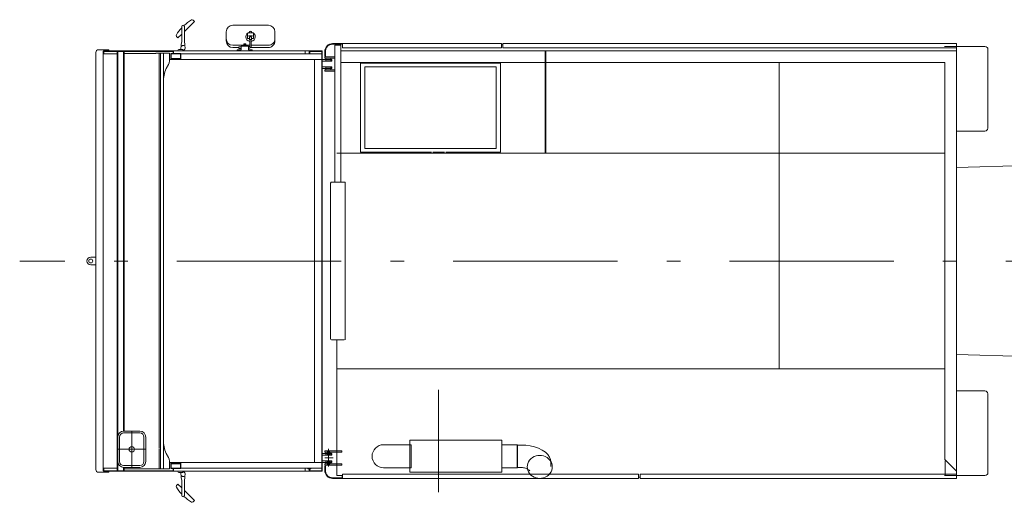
# Model space of a CAD drawing. Extents: x 6150 to 37180, y 3727 to 23870.
# Tile 15 of 27: x 19819 to 26567, y 8113 to 11421. Entities that reach past the tile are written whole.
import ezdxf

# ---------------------------------------------------------------- set-up
doc = ezdxf.new("R2010")
doc.units = 0
doc.header["$LTSCALE"] = 37.5
doc.header["$MEASUREMENT"] = 0
doc.linetypes.add('CENTER', pattern=[50.5, 30, -9, 2.5, -9])
doc.layers.add('1', color=7, linetype='Continuous')

# ---------------------------------------------------------------- blocks, each defined once
blk = doc.blocks.new('*G2')
at = {"layer": '1', "color": 7, "linetype": 'Continuous', "lineweight": 9}
blk.add_line((26159.5, 10506.7), (21991.5, 10506.7), dxfattribs=at)
blk = doc.blocks.new('*G9')
at = {"layer": '1', "color": 7, "linetype": 'Continuous', "lineweight": 9}
for p, q in [((21606.1, 11206.7), (21889.5, 11206.7)), ((21889.5, 11206.7), (21889.5, 8326.7)), ((21889.5, 8326.7), (21591.2, 8326.7))]:
    blk.add_line(p, q, dxfattribs=at)
blk = doc.blocks.new('*G10')
at = {"layer": '1', "color": 7, "linetype": 'Continuous', "lineweight": 9}
for p, q in [((21913.5, 8361.7), (21909.5, 8361.7)), ((21909.5, 8361.7), (21909.5, 8330.7)), ((21913.5, 8330.7), (21913.5, 8361.7)), ((24060, 8304.7), (22030, 8304.7)), ((22030, 8304.7), (22030, 8276.7)), ((24060, 8276.7), (24060, 8304.7)), ((22030, 8280.7), (21963.5, 8280.7)), ((21963.5, 8276.7), (22030, 8276.7)), ((22030, 8276.7), (22030, 8280.7)), ((22030, 8276.7), (24060, 8276.7))]:
    blk.add_line(p, q, dxfattribs=at)
for radius, end in [(54, -89.99985), (50, -90.00018)]:
    blk.add_arc((21963.5, 8330.7), radius, 180, end, dxfattribs=at)
blk = doc.blocks.new('*G11')
at = {"layer": '1', "color": 7, "linetype": 'Continuous', "lineweight": 9}
for p, q in [((21909.5, 11171.7), (21909.5, 11202.7)), ((21913.5, 11202.7), (21913.5, 11171.7)), ((21963.5, 11256.7), (22030, 11256.7)), ((22030, 11252.7), (21963.5, 11252.7)), ((22030, 11256.7), (22030, 11252.7)), ((23120, 11256.7), (22030, 11256.7)), ((22030, 11256.7), (22030, 11228.7)), ((22030, 11228.7), (23120, 11228.7)), ((23120, 11228.7), (23120, 11256.7)), ((21913.5, 11171.7), (21909.5, 11171.7))]:
    blk.add_line(p, q, dxfattribs=at)
for radius, end in [(54, 180), (50, 179.99974)]:
    blk.add_arc((21963.5, 11202.7), radius, 90, end, dxfattribs=at)
blk = doc.blocks.new('*G26')
at = {"layer": '1', "color": 7, "linetype": 'Continuous', "lineweight": 9}
for p, q in [((26156.9, 11236.7), (26239.9, 11236.7)), ((26239.9, 11236.7), (26434.4, 11236.7)), ((26454.4, 11216.7), (26454.4, 10706.7))]:
    blk.add_line(p, q, dxfattribs=at)
blk.add_arc((26434.4, 11216.7), 20, 0, 90.00176, dxfattribs=at)
blk = doc.blocks.new('*G27')
at = {"layer": '1', "color": 7, "linetype": 'Continuous', "lineweight": 9}
blk.add_line((25355, 11256.7), (26240, 11256.7), dxfattribs=at)
blk = doc.blocks.new('*G28')
at = {"layer": '1', "color": 7, "linetype": 'Continuous', "lineweight": 9}
blk.add_line((26239.5, 8468.2), (26239.5, 8565.2), dxfattribs=at)
blk = doc.blocks.new('*G29')
at = {"layer": '1', "color": 7, "linetype": 'Continuous', "lineweight": 9}
for p, q in [((26454.4, 8316.7), (26454.4, 8856.7)), ((26161.9, 8396.7), (26161.9, 8296.7)), ((26156.9, 8296.7), (26239.9, 8296.7)), ((26239.9, 8296.7), (26434.4, 8296.7))]:
    blk.add_line(p, q, dxfattribs=at)
blk.add_arc((26434.4, 8316.7), 20, -90, 0.00177, dxfattribs=at)
blk = doc.blocks.new('*G30')
at = {"layer": '1', "color": 7, "linetype": 'Continuous', "lineweight": 9}
for p, q in [((22153.4, 10511.7), (22153.4, 11121.7)), ((22153.4, 11121.7), (23113.4, 11121.7)), ((23113.4, 11121.7), (23113.4, 10511.7)), ((22640, 10511.7), (22153.4, 10511.7)), ((23113.4, 10511.7), (22740, 10511.7))]:
    blk.add_line(p, q, dxfattribs=at)
blk = doc.blocks.new('*G31')
at = {"layer": '1', "color": 7, "linetype": 'Continuous', "lineweight": 9}
for p, q in [((23424.7, 11206.7), (23419.5, 11206.7)), ((23419.5, 11206.7), (23419.5, 11126.7)), ((23424.7, 11135.1), (23424.7, 11206.7)), ((23424.7, 11135.1), (23424.7, 10506.7)), ((23459.5, 11126.7), (23419.5, 11126.7)), ((23419.5, 11126.7), (23419.5, 10506.7))]:
    blk.add_line(p, q, dxfattribs=at)
blk = doc.blocks.new('*G32')
at = {"layer": '1', "color": 7, "linetype": 'Continuous', "lineweight": 9}
for p, q in [((23130, 11228.7), (23130, 11256.7)), ((23130, 11256.7), (25345, 11256.7)), ((26239.5, 11228.7), (23130, 11228.7))]:
    blk.add_line(p, q, dxfattribs=at)
blk = doc.blocks.new('*G33')
at = {"layer": '1', "color": 7, "linetype": 'Continuous', "lineweight": 9}
blk.add_line((26159.5, 9026.7), (21991.5, 9026.7), dxfattribs=at)
blk = doc.blocks.new('*G34')
at = {"layer": '1', "color": 7, "linetype": 'Continuous', "lineweight": 9}
blk.add_line((26159.5, 9086.7), (26159.5, 9026.7), dxfattribs=at)
blk = doc.blocks.new('*G35')
at = {"layer": '1', "color": 7, "linetype": 'Continuous', "lineweight": 9}
blk.add_line((26159.5, 9796.7), (26159.5, 9736.7), dxfattribs=at)
blk = doc.blocks.new('*G36')
at = {"layer": '1', "color": 7, "linetype": 'Continuous', "lineweight": 9}
for p, q in [((26239.5, 11256.7), (26239.5, 11075.2)), ((26239.5, 10958.2), (26239.5, 9768.2))]:
    blk.add_line(p, q, dxfattribs=at)
blk = doc.blocks.new('*G38')
at = {"layer": '1', "color": 7, "linetype": 'Continuous', "lineweight": 9}
for p, q in [((22019.5, 11206.7), (26239.5, 11206.7)), ((22019.5, 11126.7), (22019.5, 11206.7)), ((26159.5, 11126.7), (22019.5, 11126.7))]:
    blk.add_line(p, q, dxfattribs=at)
blk = doc.blocks.new('*G39')
at = {"layer": '1', "color": 7, "linetype": 'Continuous', "lineweight": 9}
for p, q in [((26239.5, 8326.7), (26239.5, 11206.7)), ((26159.5, 11126.7), (26159.5, 8406.7)), ((26159.5, 8406.7), (26239.5, 8326.7))]:
    blk.add_line(p, q, dxfattribs=at)
blk = doc.blocks.new('*G40')
at = {"layer": '1', "color": 7, "linetype": 'Continuous', "lineweight": 9}
blk.add_line((26159.5, 8406.7), (26239.5, 8326.7), dxfattribs=at)
blk = doc.blocks.new('*G37')
at = {"color": 7, "linetype": 'Continuous', "lineweight": 9}
for name in ['*G38', '*G39', '*G40']:
    blk.add_blockref(name, (0, 0), dxfattribs=at)
blk = doc.blocks.new('*G41')
at = {"layer": '1', "color": 7, "linetype": 'Continuous', "lineweight": 9}
blk.add_line((23589.5, 11126.7), (23649.5, 11126.7), dxfattribs=at)
blk = doc.blocks.new('*G42')
at = {"layer": '1', "color": 7, "linetype": 'Continuous', "lineweight": 9}
blk.add_line((25684.5, 11126.7), (25624.5, 11126.7), dxfattribs=at)
blk = doc.blocks.new('*G43')
at = {"layer": '1', "color": 7, "linetype": 'Continuous', "lineweight": 9}
for p, q in [((25024.5, 11126.7), (24964.5, 11126.7)), ((25024.5, 10506.7), (25024.5, 11126.7))]:
    blk.add_line(p, q, dxfattribs=at)
blk = doc.blocks.new('*G44')
at = {"layer": '1', "color": 7, "linetype": 'Continuous', "lineweight": 9}
blk.add_line((22019.5, 10446.7), (22019.5, 10506.7), dxfattribs=at)
blk = doc.blocks.new('*G45')
at = {"layer": '1', "color": 7, "linetype": 'Continuous', "lineweight": 9}
blk.add_line((25024.5, 9026.7), (24964.5, 9026.7), dxfattribs=at)
blk = doc.blocks.new('*G68')
at = {"layer": '1', "color": 7, "linetype": 'Continuous', "lineweight": 9}
blk.add_line((26239.5, 9126.7), (26239.5, 10406.7), dxfattribs=at)
blk = doc.blocks.new('*G69')
at = {"layer": '1', "color": 7, "linetype": 'Continuous', "lineweight": 9}
for p, q in [((26239.5, 9765.2), (26239.5, 8575.2)), ((26239.5, 8458.2), (26239.5, 8304.7)), ((26239.5, 8304.7), (26239.5, 8290.1)), ((26239.5, 8290.1), (26239.5, 8285.7))]:
    blk.add_line(p, q, dxfattribs=at)
blk = doc.blocks.new('*G70')
at = {"layer": '1', "color": 7, "linetype": 'Continuous', "lineweight": 9}
for p, q in [((26240, 8304.7), (25355, 8304.7)), ((26240, 8276.7), (26240, 8304.7)), ((25355, 8276.7), (26240, 8276.7))]:
    blk.add_line(p, q, dxfattribs=at)
blk = doc.blocks.new('*G71')
at = {"layer": '1', "color": 7, "linetype": 'Continuous', "lineweight": 9}
for p, q in [((24070, 8276.7), (24070, 8304.7)), ((24070, 8304.7), (25345, 8304.7)), ((25345, 8276.7), (24070, 8276.7))]:
    blk.add_line(p, q, dxfattribs=at)
blk = doc.blocks.new('*G72')
at = {"layer": '1', "color": 7, "linetype": 'Continuous', "lineweight": 9}
for p, q in [((21991.5, 8295.7), (21991.5, 9216.7)), ((22029.5, 8295.7), (21991.5, 8295.7)), ((22029.5, 8285.7), (22029.5, 8295.7)), ((22030, 8285.7), (22029.5, 8285.7)), ((24070, 8285.7), (24060, 8285.7))]:
    blk.add_line(p, q, dxfattribs=at)
blk = doc.blocks.new('*G73')
at = {"layer": '1', "color": 7, "linetype": 'Continuous', "lineweight": 9}
for p, q in [((21991.5, 8295.7), (21991.5, 9226.7)), ((22029.5, 8295.7), (21991.5, 8295.7)), ((22029.5, 8285.7), (22029.5, 8295.7)), ((22030, 8285.7), (22029.5, 8285.7)), ((24070, 8285.7), (24060, 8285.7))]:
    blk.add_line(p, q, dxfattribs=at)
blk = doc.blocks.new('*G74')
at = {"layer": '1', "color": 7, "linetype": 'Continuous', "lineweight": 9}
for p, q in [((23120, 11247.7), (23130, 11247.7)), ((22183.4, 10536.7), (22183.4, 11096.7)), ((22183.4, 11096.7), (23083.4, 11096.7)), ((23083.4, 11096.7), (23083.4, 10536.7)), ((23083.4, 10536.7), (22183.4, 10536.7))]:
    blk.add_line(p, q, dxfattribs=at)
blk = doc.blocks.new('*G75')
at = {"layer": '1', "color": 7, "linetype": 'Continuous', "lineweight": 9}
for p, q in [((25024.5, 10371.4), (25024.5, 11126.7)), ((25024.5, 10506.7), (25024.5, 9026.7))]:
    blk.add_line(p, q, dxfattribs=at)
blk = doc.blocks.new('*G78')
at = {"layer": '1', "color": 7, "linetype": 'Continuous', "lineweight": 9}
for p, q in [((22043.2, 9226.7), (22043.2, 9226.8)), ((22044.2, 9227), (22044.2, 9226.7))]:
    blk.add_line(p, q, dxfattribs=at)
blk = doc.blocks.new('*G77')
at = {"color": 7, "linetype": 'Continuous', "lineweight": 9}
blk.add_blockref('*G78', (0, 0), dxfattribs=at)
blk = doc.blocks.new('*G80')
at = {"layer": '1', "color": 7, "linetype": 'Continuous', "lineweight": 9}
blk.add_line((22043.2, 10306.7), (22043.2, 10306.7), dxfattribs=at)
blk = doc.blocks.new('*G79')
at = {"color": 7, "linetype": 'Continuous', "lineweight": 9}
blk.add_blockref('*G80', (0, 0), dxfattribs=at)
blk = doc.blocks.new('*G81')
at = {"layer": '1', "color": 7, "linetype": 'Continuous', "lineweight": 9}
blk.add_line((26901.5, 10416.8), (26901.5, 10406.7), dxfattribs=at)
blk = doc.blocks.new('*G82')
at = {"layer": '1', "color": 7, "linetype": 'Continuous', "lineweight": 9}
blk.add_line((26738.6, 10421.9), (26239.5, 10407.2), dxfattribs=at)
blk = doc.blocks.new('*G83')
at = {"layer": '1', "color": 7, "linetype": 'Continuous', "lineweight": 9}
blk.add_line((26738.6, 9111.6), (26239.5, 9126.3), dxfattribs=at)
blk = doc.blocks.new('*G84')
at = {"layer": '1', "color": 7, "linetype": 'Continuous', "lineweight": 9}
blk.add_line((26901.5, 10426.7), (26901.5, 9106.8), dxfattribs=at)
blk = doc.blocks.new('*G85')
at = {"layer": '1', "color": 7, "linetype": 'Continuous', "lineweight": 9}
for p, q in [((26900.3, 9106.8), (26738.6, 9111.6)), ((30585, 9086.9), (26900.3, 9106.8))]:
    blk.add_line(p, q, dxfattribs=at)
blk = doc.blocks.new('*G87')
at = {"layer": '1', "color": 7, "linetype": 'Continuous', "lineweight": 9}
blk.add_line((26896.2, 10406.5), (26896.2, 10406.4), dxfattribs=at)
blk = doc.blocks.new('*G86')
at = {"layer": '1', "color": 7, "linetype": 'Continuous', "lineweight": 9}
blk.add_line((26901.5, 10406.7), (26901.5, 10401.1), dxfattribs=at)
at = {"color": 7, "linetype": 'Continuous', "lineweight": 9}
blk.add_blockref('*G87', (0, 0), dxfattribs=at)
blk = doc.blocks.new('*G88')
at = {"layer": '1', "color": 7, "linetype": 'CENTER', "lineweight": 9}
blk.add_line((27740, 10433.4), (27740, 9116.7), dxfattribs=at)
blk = doc.blocks.new('*G89')
at = {"layer": '1', "color": 7, "linetype": 'Continuous', "lineweight": 9}
for p, q in [((26738.6, 10421.9), (26900.3, 10426.7)), ((26900.3, 10426.7), (30585, 10446.6))]:
    blk.add_line(p, q, dxfattribs=at)
blk = doc.blocks.new('*G90')
at = {"layer": '1', "color": 7, "linetype": 'Continuous', "lineweight": 9}
blk.add_line((26901.5, 9126.8), (26901.5, 9116.7), dxfattribs=at)
blk = doc.blocks.new('*G92')
at = {"layer": '1', "color": 7, "linetype": 'Continuous', "lineweight": 9}
for p, q in [((21979.5, 11246.7), (22019.5, 11246.7)), ((21979.5, 10306.7), (21979.5, 11246.7)), ((22019.5, 11246.7), (22019.5, 10306.7))]:
    blk.add_line(p, q, dxfattribs=at)
blk = doc.blocks.new('*G91')
at = {"color": 7, "linetype": 'Continuous', "lineweight": 9}
blk.add_blockref('*G92', (0, 0), dxfattribs=at)
blk = doc.blocks.new('*G94')
at = {"layer": '1', "color": 7, "linetype": 'Continuous', "lineweight": 9}
for p, q in [((21949.5, 10299.7), (21949.5, 10130.1)), ((22049.4, 10306.7), (21956.5, 10306.7)), ((22049.5, 9226.7), (22049.4, 10306.7)), ((21949.5, 10130.2), (21949.5, 9403.4)), ((21949.5, 9403.4), (21949.5, 9233.7)), ((21956.5, 9226.7), (22042.5, 9226.7))]:
    blk.add_line(p, q, dxfattribs=at)
for centre, start, end in [((21956.5, 10299.7), 90, -179.99313), ((21956.5, 9233.7), 180, -90)]:
    blk.add_arc(centre, 7, start, end, dxfattribs=at)
blk = doc.blocks.new('*G93')
at = {"color": 7, "linetype": 'Continuous', "lineweight": 9}
blk.add_blockref('*G94', (0, 0), dxfattribs=at)
blk = doc.blocks.new('*G96')
at = {"layer": '1', "color": 7, "linetype": 'CENTER', "lineweight": 9}
blk.add_line((29240, 9119.2), (29240, 10416.7), dxfattribs=at)
blk = doc.blocks.new('*G95')
at = {"color": 7, "linetype": 'Continuous', "lineweight": 9}
blk.add_blockref('*G96', (0, 0), dxfattribs=at)
blk = doc.blocks.new('*G98')
at = {"layer": '1', "color": 7, "linetype": 'Continuous', "lineweight": 9}
blk.add_line((30585, 10446.7), (30585, 9086.7), dxfattribs=at)
blk = doc.blocks.new('*G97')
at = {"color": 7, "linetype": 'Continuous', "lineweight": 9}
blk.add_blockref('*G98', (0, 0), dxfattribs=at)
blk = doc.blocks.new('*G100')
at = {"layer": '1', "color": 7, "linetype": 'Continuous', "lineweight": 9}
for p, q in [((21909.4, 8456.7), (21909.4, 8466.7)), ((21909.4, 8466.7), (21979.5, 8466.7)), ((21979.5, 8456.7), (21909.4, 8456.7)), ((21952, 8456.7), (21917, 8456.7)), ((21917, 8456.7), (21917, 8437.7)), ((21917, 8437.7), (21952, 8437.7)), ((21927.5, 8466.7), (21927.5, 8437.7)), ((21934.5, 8478.3), (21934.5, 8358.7)), ((21941.5, 8437.7), (21941.5, 8466.7)), ((21952, 8437.7), (21952, 8456.7)), ((21979.5, 8466.7), (22019.5, 8466.7)), ((22019.5, 8456.7), (21979.5, 8456.7)), ((22019.5, 8466.7), (22027.5, 8466.7)), ((22027.5, 8456.7), (22019.5, 8456.7)), ((22027.5, 8466.7), (22027.5, 8456.7)), ((21909.4, 8366.7), (21909.4, 8376.7)), ((21909.4, 8376.7), (21979.4, 8376.7)), ((21967.4, 8416.7), (21910.8, 8416.7)), ((21952, 8395.7), (21917, 8395.7)), ((21917, 8395.7), (21917, 8376.7)), ((21917, 8376.7), (21952, 8376.7)), ((21927.5, 8366.7), (21927.5, 8395.7)), ((21941.5, 8366.7), (21941.5, 8395.7)), ((21952, 8376.7), (21952, 8395.7)), ((21979.4, 8376.7), (22019.5, 8376.7)), ((22019.5, 8376.7), (22027.5, 8376.7)), ((22027.5, 8376.7), (22027.5, 8366.7)), ((21979.5, 8366.7), (21909.4, 8366.7)), ((21979.5, 8366.7), (22019.5, 8366.7)), ((22027.5, 8366.7), (22019.5, 8366.7))]:
    blk.add_line(p, q, dxfattribs=at)
blk = doc.blocks.new('*G99')
at = {"color": 7, "linetype": 'Continuous', "lineweight": 9}
blk.add_blockref('*G100', (0, 0), dxfattribs=at)
blk = doc.blocks.new('*G102')
at = {"layer": '1', "color": 7, "linetype": 'Continuous', "lineweight": 9}
blk.add_line((29247.5, 10416.7), (29232.5, 10416.7), dxfattribs=at)
blk = doc.blocks.new('*G103')
at = {"layer": '1', "color": 7, "linetype": 'Continuous', "lineweight": 9}
blk.add_line((29310, 10416.7), (29170, 10416.7), dxfattribs=at)
blk = doc.blocks.new('*G101')
at = {"color": 7, "linetype": 'Continuous', "lineweight": 9}
for name in ['*G103', '*G102']:
    blk.add_blockref(name, (0, 0), dxfattribs=at)
blk = doc.blocks.new('*G105')
at = {"layer": '1', "color": 7, "linetype": 'Continuous', "lineweight": 9}
blk.add_line((29232.5, 9116.7), (29247.5, 9116.7), dxfattribs=at)
blk = doc.blocks.new('*G106')
at = {"layer": '1', "color": 7, "linetype": 'Continuous', "lineweight": 9}
blk.add_line((29170, 9116.7), (29310, 9116.7), dxfattribs=at)
blk = doc.blocks.new('*G104')
at = {"color": 7, "linetype": 'Continuous', "lineweight": 9}
for name in ['*G106', '*G105']:
    blk.add_blockref(name, (0, 0), dxfattribs=at)
blk = doc.blocks.new('*G108')
at = {"layer": '1', "color": 7, "linetype": 'Continuous', "lineweight": 9}
blk.add_line((27747.5, 10416.7), (27732.5, 10416.7), dxfattribs=at)
blk = doc.blocks.new('*G109')
at = {"layer": '1', "color": 7, "linetype": 'Continuous', "lineweight": 9}
blk.add_line((27810, 10416.7), (27670, 10416.7), dxfattribs=at)
blk = doc.blocks.new('*G107')
at = {"color": 7, "linetype": 'Continuous', "lineweight": 9}
for name in ['*G109', '*G108']:
    blk.add_blockref(name, (0, 0), dxfattribs=at)
blk = doc.blocks.new('*G111')
at = {"layer": '1', "color": 7, "linetype": 'Continuous', "lineweight": 9}
blk.add_line((27732.5, 9116.7), (27747.5, 9116.7), dxfattribs=at)
blk = doc.blocks.new('*G112')
at = {"layer": '1', "color": 7, "linetype": 'Continuous', "lineweight": 9}
blk.add_line((27670, 9116.7), (27810, 9116.7), dxfattribs=at)
blk = doc.blocks.new('*G110')
at = {"color": 7, "linetype": 'Continuous', "lineweight": 9}
for name in ['*G112', '*G111']:
    blk.add_blockref(name, (0, 0), dxfattribs=at)
blk = doc.blocks.new('*G114')
at = {"layer": '1', "color": 7, "linetype": 'Continuous', "lineweight": 9}
blk.add_line((22682.5, 10511.8), (22697.5, 10511.8), dxfattribs=at)
blk = doc.blocks.new('*G115')
at = {"layer": '1', "color": 7, "linetype": 'Continuous', "lineweight": 9}
blk.add_line((22730, 10511.8), (22650, 10511.8), dxfattribs=at)
blk = doc.blocks.new('*G116')
at = {"layer": '1', "color": 7, "linetype": 'Continuous', "lineweight": 9}
blk.add_line((22697.5, 10511.8), (22711.7, 10511.8), dxfattribs=at)
blk = doc.blocks.new('*G113')
at = {"color": 7, "linetype": 'Continuous', "lineweight": 9}
for name in ['*G115', '*G114', '*G116']:
    blk.add_blockref(name, (0, 0), dxfattribs=at)
blk = doc.blocks.new('*G76')
at = {"color": 7, "linetype": 'Continuous', "lineweight": 9}
for name in ['*G91', '*G113', '*G82', '*G89', '*G86', '*G84', '*G81', '*G107', '*G88', '*G101', '*G95', '*G97', '*G93', '*G79', '*G77', '*G83', '*G85', '*G90', '*G110', '*G104', '*G99']:
    blk.add_blockref(name, (0, 0), dxfattribs=at)
blk = doc.blocks.new('*G1')
at = {"layer": '1', "color": 7, "linetype": 'Continuous', "lineweight": 9}
for p, q in [((21016.1, 11409.1), (20947.3, 11340.3)), ((21007.5, 11417.7), (21016.1, 11409.1)), ((20929.3, 11270.7), (20929.3, 11373.7)), ((20947.3, 11373.7), (20947.3, 11270.7)), ((21233.8, 11337.7), (21233.8, 11274.9)), ((21400.8, 11382.7), (21278.7, 11382.7)), ((21393.8, 11338.3), (21393.8, 11330.7)), ((21522.7, 11382.7), (21400.8, 11382.7)), ((21407.8, 11330.7), (21407.8, 11338.3)), ((21567.7, 11274.9), (21567.7, 11337.7)), ((20902.9, 11296), (20894.4, 11304.5)), ((20929.3, 11322.3), (20902.9, 11296)), ((20925.8, 11250.7), (20929.3, 11270.7)), ((20947.3, 11270.7), (20950.8, 11250.7)), ((21233.8, 11289.9), (21233.8, 11328.4)), ((21380.7, 11302.2), (21380.7, 11291.5)), ((21380.7, 11291.5), (21393.8, 11291.5)), ((21380.7, 11310.2), (21380.7, 11322.7)), ((21380.7, 11291.5), (21380.7, 11310.2)), ((21388.8, 11330.7), (21412.8, 11330.7)), ((21412.8, 11310.2), (21388.8, 11310.2)), ((21393.8, 11302.1), (21393.8, 11283.5)), ((21393.8, 11283.5), (21395.8, 11282.3)), ((21395.8, 11257.2), (21395.8, 11283.5)), ((21405.8, 11257.6), (21405.8, 11283.5)), ((21407.8, 11283.5), (21405.8, 11282.3)), ((21407.8, 11283.5), (21407.8, 11302.1)), ((21407.8, 11291.5), (21420.8, 11291.5)), ((21420.8, 11322.7), (21420.8, 11310.2)), ((21420.8, 11310.2), (21420.8, 11302.2)), ((21420.8, 11291.5), (21420.8, 11302.2)), ((21567.7, 11314.1), (21567.7, 11289.9)), ((20429.9, 11214.7), (20360.1, 11214.7)), ((20390, 11205.7), (20391, 11205.7)), ((20390, 8897.2), (20390, 11205.7)), ((20392.1, 11206.7), (20392.1, 11186.7)), ((20487.1, 11206.7), (20392.1, 11206.7)), ((20395.1, 11203.7), (20491, 11203.7)), ((20395.1, 11186.7), (20395.1, 11203.7)), ((20430.8, 11206.7), (20429.9, 11214.7)), ((21892, 11206.7), (20487.1, 11206.7)), ((20487.1, 11203.7), (20487.1, 10566.2)), ((20491, 10566.2), (20491, 11203.7)), ((20491, 11203.7), (20531, 11203.7)), ((20870.3, 11203.7), (20491, 11203.7)), ((20531, 11203.7), (20531, 8724.1)), ((20534, 11203.7), (20534, 8967.2)), ((20870.3, 11189.7), (20870.3, 11203.7)), ((20873.3, 11206.7), (20873.3, 11189.7)), ((20903.3, 11206.7), (20903.3, 11210.2)), ((20908.3, 11215.2), (20923.3, 11215.2)), ((20923.3, 11215.2), (20923.3, 11228.7)), ((20933.3, 11215.2), (20923.3, 11215.2)), ((20925.8, 11237), (20925.8, 11250.7)), ((20950.3, 11219.7), (20938.3, 11206.7)), ((20938.3, 11206.7), (20938.3, 11210.2)), ((20950.8, 11250.7), (20950.8, 11237)), ((21395.8, 11244.9), (21278.7, 11244.9)), ((21278.7, 11229.9), (21321.3, 11229.9)), ((21310, 11213.7), (21336, 11213.7)), ((21310, 11205.7), (21310, 11213.7)), ((21321.3, 11233.7), (21321.3, 11223.7)), ((21336, 11233.7), (21321.3, 11233.7)), ((21321.3, 11223.7), (21336, 11223.7)), ((21336, 11213.7), (21336, 11236.2)), ((21340, 11240.2), (21382, 11240.2)), ((21353.9, 11249.1), (21353.9, 11253.7)), ((21368.1, 11249.1), (21353.9, 11249.1)), ((21354.5, 11249.1), (21354.5, 11248.7)), ((21354.5, 11248.7), (21367.5, 11248.7)), ((21355.4, 11254.4), (21366.6, 11254.4)), ((21356.9, 11253.7), (21356.9, 11249.1)), ((21365.1, 11253.7), (21365.1, 11249.1)), ((21367.5, 11248.7), (21367.5, 11249.1)), ((21368.1, 11253.7), (21368.1, 11249.1)), ((21386, 11236.2), (21386, 11213.7)), ((21386, 11233.7), (21387.7, 11233.7)), ((21386, 11223.7), (21387.7, 11223.7)), ((21386, 11213.7), (21412, 11213.7)), ((21395.8, 11241.7), (21395.8, 11257.2)), ((21401.3, 11229.9), (21522.7, 11229.9)), ((21405.8, 11241.7), (21405.8, 11257.6)), ((21522.7, 11244.9), (21405.8, 11244.9)), ((21412, 11213.7), (21412, 11205.7)), ((21774, 11206.7), (21774, 11186.7)), ((21803.3, 11206.7), (21803.3, 11191.7)), ((21806.3, 11203.7), (21889, 11203.7)), ((21806.3, 11191.7), (21806.3, 11203.7)), ((21889, 11203.7), (21889, 11186.7)), ((21892, 8396.8), (21892, 11206.7)), ((21909.5, 11171.7), (21909.5, 11202.7)), ((21913.5, 11202.7), (21913.5, 11171.7)), ((21963.5, 11256.7), (22030, 11256.7)), ((22030, 11252.7), (21963.5, 11252.7)), ((21979.5, 10566.2), (21979.5, 11246.7)), ((21979.5, 11246.7), (21991.5, 11246.7)), ((21991.5, 11246.7), (22019.5, 11246.7)), ((22019.5, 11246.7), (22019.5, 11237.7)), ((22030, 11256.7), (22030, 11228.7)), ((23120, 11256.7), (22030, 11256.7)), ((22030, 11256.7), (22030, 11252.7)), ((22030, 11228.7), (23120, 11228.7)), ((23120, 11228.7), (23120, 11256.7)), ((23120, 11247.7), (23130, 11247.7)), ((23130, 11256.7), (25170, 11256.7)), ((23130, 11228.7), (23130, 11256.7)), ((25170, 11228.7), (23130, 11228.7)), ((25180, 11256.7), (26240, 11256.7)), ((26239.5, 11247.7), (26239.5, 11075.2)), ((20340.1, 11194.7), (20340.1, 8338.7)), ((20392.1, 11186.7), (20395.1, 11186.7)), ((20395.1, 11186.7), (20487.1, 11186.7)), ((20395.1, 11186.7), (20487.1, 11186.7)), ((20751.5, 11189), (20531, 11189)), ((20751.5, 11190.5), (20751.5, 11189)), ((20843.1, 11190.5), (20751.5, 11190.5)), ((20751.5, 11189), (20751.5, 11188.2)), ((20773.7, 11190.5), (20773.7, 8481.6)), ((20784.2, 11190.5), (20784.2, 8897.6)), ((20804.2, 10621), (20804.2, 11190.5)), ((20846.1, 11152.2), (20846.1, 11187.5)), ((20846.1, 11146.7), (21892, 11146.7)), ((20853.3, 11189.7), (20923.3, 11189.7)), ((20853.3, 11152.7), (20853.3, 11189.7)), ((20923.3, 11152.7), (20853.3, 11152.7)), ((20856.3, 11186.7), (20856.3, 11155.7)), ((20920.3, 11186.7), (20856.3, 11186.7)), ((20856.3, 11155.7), (20920.3, 11155.7)), ((20873.3, 11189.7), (20870.3, 11189.7)), ((21892, 11186.7), (20920.3, 11186.7)), ((20920.3, 11155.7), (20920.3, 11186.7)), ((20923.3, 11189.7), (20923.3, 11152.7)), ((21803.3, 11191.7), (21806.3, 11191.7)), ((21840, 11146.7), (21890, 11146.7)), ((21840, 8448.7), (21840, 11146.7)), ((21892, 11146.7), (21892, 11186.7)), ((21892, 11146.7), (21956.9, 11146.7)), ((21892, 11136.7), (21892, 11146.7)), ((21956.9, 11136.7), (21892, 11136.7)), ((21909.4, 11166.7), (21979.5, 11166.7)), ((21909.4, 11156.7), (21909.4, 11166.7)), ((21979.5, 11156.7), (21909.4, 11156.7)), ((21913.5, 11171.7), (21909.5, 11171.7)), ((21917, 11156.7), (21917, 11137.7)), ((21952, 11156.7), (21917, 11156.7)), ((21917, 11137.7), (21952, 11137.7)), ((21952, 11137.7), (21952, 11156.7)), ((21956.9, 11146.7), (21956.9, 11136.7)), ((26453.9, 11186.7), (26453.9, 10676.7)), ((20829.3, 11096.5), (20832.1, 11101.2)), ((21892, 11086.7), (21892, 11096.6)), ((21892, 11096.6), (21956.9, 11096.6)), ((21956.9, 11086.7), (21892, 11086.7)), ((21909.4, 11076.7), (21979.4, 11076.7)), ((21909.4, 11066.7), (21909.4, 11076.7)), ((21917, 11095.7), (21917, 11076.7)), ((21952, 11095.7), (21917, 11095.7)), ((21917, 11076.7), (21952, 11076.7)), ((21952, 11076.7), (21952, 11095.7)), ((21956.9, 11096.6), (21956.9, 11086.7)), ((21979.5, 11066.7), (21909.4, 11066.7)), ((26239.5, 11058.7), (26239.5, 11063.7)), ((26239.5, 10966.7), (26239.5, 11058.7)), ((26239.5, 10958.2), (26239.5, 10566.2)), ((20804.2, 10621), (20804.2, 8389.8)), ((26433.9, 10656.7), (26241.4, 10656.7)), ((20487.1, 10566.2), (20487.1, 8329.7)), ((20491, 8329.7), (20491, 10566.2)), ((20306, 9793.3), (20340.1, 9793.3)), ((20306, 9740.2), (20340.1, 9740.2)), ((20340.1, 8967.2), (20340.1, 8897.2)), ((20390, 8327.7), (20390, 8967.2)), ((20391, 8967.2), (20391, 8327.7)), ((20531, 8967.2), (20531, 8600.2)), ((20534, 8967.2), (20534, 8600.2)), ((20804.2, 8967.2), (20804.2, 8948.8)), ((20804.2, 8922.1), (20804.2, 8636.6)), ((26239.5, 8967.2), (26239.5, 8575.2)), ((20340.1, 8891.2), (20340.1, 8338.7)), ((20784.2, 8897.6), (20784.2, 8481.6)), ((26433.9, 8876.7), (26241.4, 8876.7)), ((20804.2, 8516.3), (20804.2, 8684.1)), ((20642.4, 8600.2), (20531, 8600.2)), ((20642.4, 8588.2), (20531, 8588.2)), ((20804.2, 8609.6), (20804.2, 8343)), ((20491, 8560.2), (20491, 8392.3)), ((20503, 8560.2), (20503, 8392.3)), ((20670.4, 8392.3), (20670.4, 8560.2)), ((20682.4, 8560.2), (20682.4, 8392.3)), ((22313, 8507.6), (22396.4, 8507.6)), ((22396.4, 8507.6), (22501, 8507.6)), ((22493, 8538.4), (22508, 8538.4)), ((22493, 8318.4), (22493, 8538.4)), ((22501, 8507.6), (22501, 8349.2)), ((22508, 8538.4), (22978, 8538.4)), ((22978, 8538.4), (23123, 8538.4)), ((23123, 8538.4), (23123, 8318.4)), ((23123, 8507.6), (23123, 8349.2)), ((23227.6, 8507.6), (23123, 8507.6)), ((23227.6, 8349.2), (23227.6, 8507.6)), ((23230.6, 8504.6), (23227.6, 8507.6)), ((23230.6, 8352.2), (23230.6, 8504.6)), ((23230.6, 8504.6), (23257.6, 8504.6)), ((23230.6, 8352.2), (23230.6, 8504.6)), ((23257.6, 8504.6), (23286.8, 8503.4)), ((23286.8, 8503.4), (23316.8, 8499.5)), ((20773.7, 8476.3), (20773.7, 8343)), ((20784.2, 8481.6), (20784.2, 8343)), ((20832.1, 8432.3), (20829.3, 8436.9)), ((21840, 8386.7), (21840, 8448.7)), ((21890, 8448.7), (21890, 8386.7)), ((21892, 8326.7), (21892, 8448.7)), ((21892, 8446.8), (21892, 8436.8)), ((21956.9, 8446.8), (21892, 8446.8)), ((21892, 8436.8), (21956.9, 8436.8)), ((21917, 8448.7), (21917, 8437.7)), ((21917, 8437.7), (21952, 8437.7)), ((21952, 8437.7), (21952, 8448.7)), ((21956.9, 8436.8), (21956.9, 8446.8)), ((21991.5, 8295.7), (21991.5, 8448.7)), ((23316.8, 8499.5), (23346.6, 8492.8)), ((23346.6, 8492.8), (23374.8, 8483.2)), ((23374.8, 8483.2), (23400.2, 8470.9)), ((23400.2, 8470.9), (23421.7, 8456.4)), ((23421.7, 8456.4), (23438.5, 8440.4)), ((23438.5, 8440.4), (23450.3, 8423.4)), ((26239.5, 8458.2), (26239.5, 8304.7)), ((20846.1, 8386.7), (21892, 8386.7)), ((20846.1, 8346), (20846.1, 8381.3)), ((20853.3, 8380.7), (20853.3, 8343.7)), ((20923.3, 8380.7), (20853.3, 8380.7)), ((20856.3, 8377.7), (20856.3, 8346.7)), ((20920.3, 8377.7), (20856.3, 8377.7)), ((20920.3, 8346.7), (20920.3, 8377.7)), ((20923.3, 8343.7), (20923.3, 8380.7)), ((21890, 8386.7), (21840, 8386.7)), ((21956.9, 8396.8), (21892, 8396.8)), ((21892, 8396.8), (21892, 8386.8)), ((21892, 8386.8), (21956.9, 8386.8)), ((21892, 8386.7), (21892, 8346.7)), ((21909.4, 8376.7), (21979.4, 8376.7)), ((21909.4, 8366.7), (21909.4, 8376.7)), ((21917, 8395.7), (21917, 8376.7)), ((21952, 8395.7), (21917, 8395.7)), ((21917, 8376.7), (21952, 8376.7)), ((21952, 8376.7), (21952, 8395.7)), ((21956.9, 8386.8), (21956.9, 8396.8)), ((23297.9, 8367.3), (23300.8, 8378.9)), ((23300.8, 8378.9), (23305.9, 8390.4)), ((23305.9, 8390.4), (23313, 8401.3)), ((23313, 8401.3), (23322.2, 8411.1)), ((23322.2, 8411.1), (23333.1, 8419.4)), ((23333.1, 8419.4), (23345.1, 8425.9)), ((23345.1, 8425.9), (23357.8, 8430.5)), ((23357.8, 8430.5), (23370.6, 8433.1)), ((23370.6, 8433.1), (23383, 8433.9)), ((23383, 8433.9), (23395.5, 8433.1)), ((23395.5, 8433.1), (23408.3, 8430.5)), ((23408.3, 8430.5), (23421, 8425.9)), ((23421, 8425.9), (23433, 8419.4)), ((23433, 8419.4), (23443.8, 8411.1)), ((23443.8, 8411.1), (23453, 8401.3)), ((23450.3, 8423.4), (23457.1, 8406.3)), ((23453, 8401.3), (23460.2, 8390.4)), ((23457.1, 8406.3), (23459.2, 8389.6)), ((23459.2, 8389.6), (23459.2, 8358.7)), ((23460.2, 8390.4), (23465.2, 8378.9)), ((23465.2, 8378.9), (23468.1, 8367.3)), ((20360.1, 8318.7), (20429.9, 8318.7)), ((20391, 8327.7), (20390, 8327.7)), ((20392.1, 8346.7), (20395.1, 8346.7)), ((20392.1, 8326.7), (20392.1, 8346.7)), ((20487.1, 8326.7), (20392.1, 8326.7)), ((20395.1, 8346.7), (20487.1, 8346.7)), ((20395.1, 8346.7), (20395.1, 8329.7)), ((20395.1, 8329.7), (20491, 8329.7)), ((20429.9, 8318.7), (20430.8, 8326.7)), ((20487.1, 8326.7), (21892, 8326.7)), ((20531, 8329.7), (20491, 8329.7)), ((20870.3, 8329.7), (20491, 8329.7)), ((20531, 8364.3), (20642.4, 8364.3)), ((20531, 8352.3), (20531, 8329.7)), ((20531, 8352.3), (20642.4, 8352.3)), ((20534, 8352.3), (20534, 8329.7)), ((20534, 8343), (20843.1, 8343)), ((20853.3, 8343.7), (20923.3, 8343.7)), ((20856.3, 8346.7), (20920.3, 8346.7)), ((20870.3, 8343.7), (20870.3, 8329.7)), ((20873.3, 8343.7), (20870.3, 8343.7)), ((20873.3, 8326.7), (20873.3, 8343.7)), ((20903.3, 8326.7), (20903.3, 8323.2)), ((20908.3, 8318.2), (20923.3, 8318.2)), ((21892, 8346.7), (20920.3, 8346.7)), ((20933.3, 8318.2), (20923.3, 8318.2)), ((20923.3, 8318.2), (20923.3, 8304.7)), ((20938.3, 8326.7), (20938.3, 8323.2)), ((20950.3, 8313.8), (20938.3, 8326.7)), ((21774, 8346.7), (21774, 8326.7)), ((21793.3, 8346.7), (21793.3, 8341.7)), ((21793.3, 8341.7), (21813.3, 8341.7)), ((21803.3, 8341.7), (21806.3, 8341.7)), ((21803.3, 8326.7), (21803.3, 8341.7)), ((21806.3, 8341.7), (21806.3, 8329.7)), ((21806.3, 8329.7), (21889, 8329.7)), ((21813.3, 8341.7), (21813.3, 8346.7)), ((21889, 8329.7), (21889, 8346.7)), ((21979.5, 8366.7), (21909.4, 8366.7)), ((21909.5, 8361.7), (21909.5, 8330.7)), ((21913.5, 8361.7), (21909.5, 8361.7)), ((21913.5, 8330.7), (21913.5, 8361.7)), ((22030, 8304.7), (22030, 8276.7)), ((23318.8, 8304.7), (22030, 8304.7)), ((22501, 8349.2), (22313, 8349.2)), ((22978, 8318.4), (22493, 8318.4)), ((23123, 8318.4), (22978, 8318.4)), ((23123, 8349.2), (23227.6, 8349.2)), ((23227.6, 8349.2), (23230.6, 8352.2)), ((23230.6, 8352.2), (23257.6, 8352.2)), ((23257.6, 8352.2), (23264.7, 8351.2)), ((23264.7, 8351.2), (23271.7, 8349.9)), ((23271.7, 8349.9), (23278.5, 8348.3)), ((23278.5, 8348.3), (23284.9, 8346.3)), ((23284.9, 8346.3), (23291, 8344.1)), ((23291, 8344.1), (23296.7, 8341.5)), ((23296.7, 8341.5), (23301.8, 8338.7)), ((23297, 8356), (23297.9, 8367.3)), ((23297.9, 8344.5), (23297, 8356)), ((23300.8, 8332.7), (23297.9, 8344.5)), ((23305.9, 8321), (23300.8, 8332.7)), ((23301.8, 8338.7), (23306.4, 8335.7)), ((23313, 8310), (23305.9, 8321)), ((23306.4, 8335.7), (23310.5, 8332.5)), ((23310.5, 8332.5), (23313.9, 8329.1)), ((23322.2, 8300), (23313, 8310)), ((23453, 8310), (23443.8, 8300)), ((24060, 8304.7), (23445.4, 8304.7)), ((23460.2, 8321), (23453, 8310)), ((23465.2, 8332.7), (23460.2, 8321)), ((23468.1, 8344.5), (23465.2, 8332.7)), ((23468.1, 8367.3), (23469, 8356)), ((23469, 8356), (23468.1, 8344.5)), ((24060, 8276.7), (24060, 8304.7)), ((24070, 8304.7), (25170, 8304.7)), ((24070, 8276.7), (24070, 8304.7)), ((25180, 8304.7), (26240, 8304.7)), ((26239.5, 8304.7), (26239.5, 8290.1)), ((26240, 8304.7), (26240, 8276.7)), ((20902.9, 8237.5), (20894.4, 8229)), ((20929.3, 8211.2), (20902.9, 8237.5)), ((20925.8, 8296.5), (20925.8, 8282.7)), ((20925.8, 8282.7), (20929.3, 8262.7)), ((20929.3, 8262.7), (20929.3, 8159.7)), ((20947.3, 8262.7), (20950.8, 8282.7)), ((20947.3, 8159.7), (20947.3, 8262.7)), ((20950.8, 8282.7), (20950.8, 8296.5)), ((22030, 8280.7), (21963.5, 8280.7)), ((21963.5, 8276.7), (22030, 8276.7)), ((22029.5, 8295.7), (21991.5, 8295.7)), ((22029.5, 8285.7), (22029.5, 8295.7)), ((22030, 8285.7), (22029.5, 8285.7)), ((22030, 8276.7), (22030, 8280.7)), ((22030, 8276.7), (24060, 8276.7)), ((23333.1, 8291.5), (23322.2, 8300)), ((23345.1, 8284.9), (23333.1, 8291.5)), ((23357.8, 8280.2), (23345.1, 8284.9)), ((23370.6, 8277.6), (23357.8, 8280.2)), ((23383, 8276.7), (23370.6, 8277.6)), ((23395.5, 8277.6), (23383, 8276.7)), ((23408.3, 8280.2), (23395.5, 8277.6)), ((23421, 8284.9), (23408.3, 8280.2)), ((23433, 8291.5), (23421, 8284.9)), ((23443.8, 8300), (23433, 8291.5)), ((24070, 8285.7), (24060, 8285.7)), ((25170, 8276.7), (24070, 8276.7)), ((26240, 8276.7), (25180, 8276.7)), ((26239.5, 8290.1), (26239.5, 8285.7)), ((21016.1, 8124.4), (20947.3, 8193.2)), ((21007.5, 8115.8), (21016.1, 8124.4))]:
    blk.add_line(p, q, dxfattribs=at)
at = {"layer": '1', "color": 7, "linetype": 'CENTER', "lineweight": 9}
for p, q in [((33384.1, 9766.7), (19818.5, 9766.7)), ((22690, 8882.7), (22690, 8182.3)), ((20586.7, 8600.2), (20586.7, 8352.3)), ((20491, 8476.3), (20682.4, 8476.3))]:
    blk.add_line(p, q, dxfattribs=at)
at = {"layer": '1', "color": 7, "linetype": 'Continuous', "lineweight": 9}
for centre, radius in [((20305.4, 9766.7), 13.6), ((20586.7, 8476.3), 18.5)]:
    blk.add_circle(centre, radius, dxfattribs=at)
for centre, radius, start, end in [((21168.1, 11143.9), 325, 122.15962, 133.46199), ((21000.4, 11410.6), 10, 44.99372, 122.16112), ((21168.2, 11143.9), 325.1, 137.29024, 147.83582), ((20938.3, 11373.7), 9, 0, 180), ((21278.7, 11337.7), 45, 90, 179.99826), ((21400.8, 11331.3), 9.9, 44.99365, 135.00864), ((21522.7, 11337.7), 45, 0, 89.99709), ((20901.4, 11311.6), 9.99, 147.78847, -134.96371), ((21278.7, 11289.9), 45, 180, -90), ((21278.7, 11274.9), 45, 180, -90.00293), ((21400.8, 11303.3), 32.5, 102.32007, 179.99802), ((21400.8, 11303.3), 32.5, 180, -98.54962), ((21388.8, 11322.7), 8, 90, 179.97705), ((21388.8, 11302.2), 8, 90, 179.99673), ((21400.8, 11290.2), 13.8, 59.62014, 120.3829), ((21400.8, 11276.9), 9.67, 43.6043, 136.39792), ((21400.8, 11271.4), 13.1, 67.62093, 112.38435), ((21400.8, 11303.3), 32.5, -81.50708, -0.00208), ((21400.8, 11303.3), 32.5, 0, 77.78597), ((21412.8, 11322.7), 8, 0, 90), ((21412.8, 11302.2), 8, 0, 90), ((21522.7, 11289.9), 45, -90, 0.00058), ((21522.8, 11274.9), 45, -90, 0.00467), ((20360.1, 11194.7), 20, 90, -179.99213), ((20908.3, 11210.2), 5, 90, 179.97379), ((20938.3, 11228.7), 15, -37.20026, 179.99902), ((20933.3, 11210.2), 5, 0, 89.96853), ((21340, 11236.2), 4, 90, 179.99344), ((21355.4, 11252.6), 1.88, 35.86377, 144.15445), ((21361, 11243.2), 11.3, 68.5949, 111.4086), ((21366.6, 11252.6), 1.88, 35.85557, 144.14626), ((21382, 11236.2), 4, 0, 89.98689), ((21387.7, 11241.7), 18, -90, -0.00146), ((21387.8, 11241.7), 8, -90, 0.00983), ((21963.5, 11202.7), 54, 90, 180), ((21963.5, 11202.7), 50, 90, 180), ((20746.1, 11152.2), 100, -30.65491, -0.00076), ((20843.1, 11187.5), 3, 0, 89.91261), ((20984.1, 11004.8), 180, 149.34468, -179.99904), ((26433.9, 10676.7), 20, -90, -0.00525), ((20306, 9766.7), 26.6, 90, -90), ((26433.9, 8856.7), 20, 0, 89.99476), ((20531, 8560.2), 40, 90, 180), ((20531, 8560.2), 28, 90, 180), ((20642.4, 8560.2), 40, 0, 90), ((20642.4, 8560.2), 28, 0, 90), ((20984.2, 8528.7), 180, 180, -149.34819), ((22313, 8428.4), 79.2, 90, -90), ((20531, 8392.3), 40, 180, -90), ((20531, 8392.3), 28, 180, -90), ((20642.4, 8392.3), 28, -90, 0), ((20642.4, 8392.3), 40, -90, 0), ((20746, 8381.3), 100.1, 0, 30.63244), ((20360.1, 8338.7), 20, 180, -90), ((20843.1, 8346), 2.99, -90, 0.11386), ((20908.3, 8323.2), 5, 180, -90.01575), ((20938.3, 8304.7), 15, 180, 37.19931), ((20933.3, 8323.2), 5, -90, -0.06818), ((21963.5, 8330.7), 54, 180, -90), ((21963.5, 8330.7), 50, 180, -90), ((20901.4, 8221.9), 10, 134.99886, -147.83731), ((21168.1, 8389.6), 325, -147.83813, -137.28935), ((20938.3, 8159.7), 9, 180, 0), ((21168.1, 8389.5), 325, -133.46248, -122.15845), ((21000.4, 8122.9), 10, -122.15793, -45.00037)]:
    blk.add_arc(centre, radius, start, end, dxfattribs=at)
at = {"color": 7, "linetype": 'Continuous', "lineweight": 9}
for name in ['*G9', '*G76', '*G11', '*G37', '*G74', '*G32', '*G31', '*G27', '*G26', '*G36', '*G30', '*G41', '*G43', '*G75', '*G42', '*G2', '*G44', '*G68', '*G35', '*G69', '*G73', '*G72', '*G34', '*G33', '*G45', '*G29', '*G28', '*G10', '*G71', '*G70']:
    blk.add_blockref(name, (0, 0), dxfattribs=at)

msp = doc.modelspace()

# ---------------------------------------------------------------- block references
at = {"color": 7, "linetype": 'Continuous', "lineweight": 9}
msp.add_blockref('*G1', (0, 0), dxfattribs=at)

doc.saveas('drawing.dxf')
